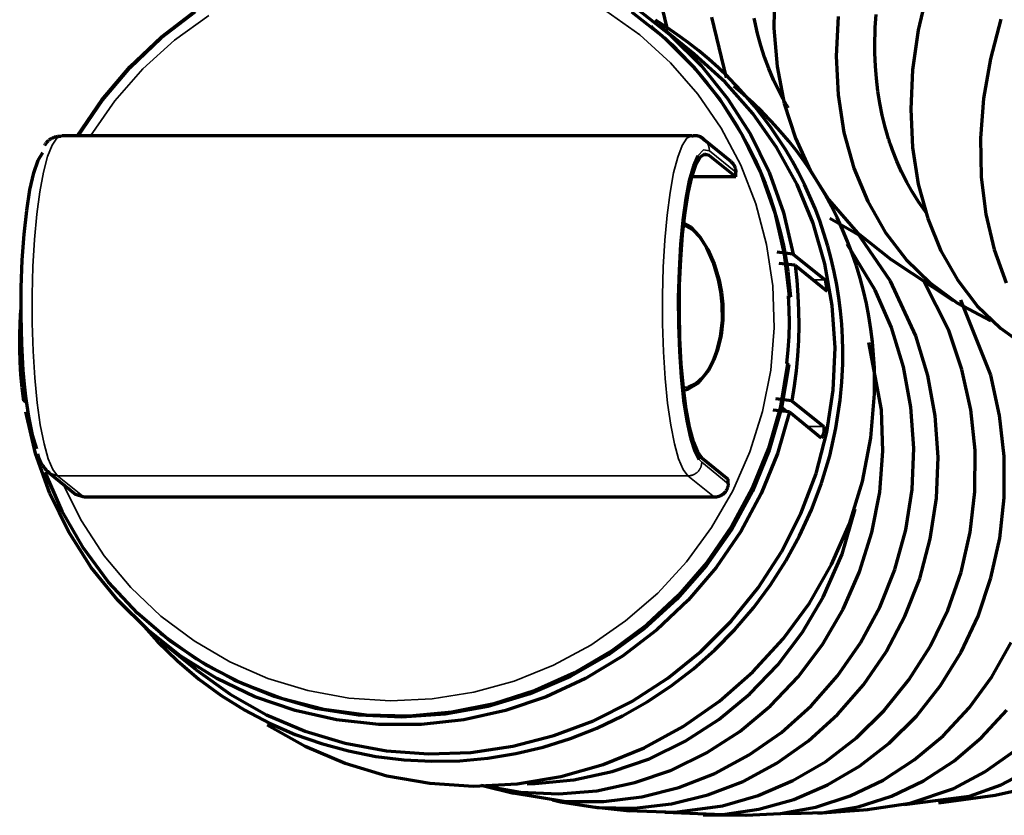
# Model space of a CAD drawing. Header units: millimetres. Extents: x 76 to 932, y 218 to 766.
# Tile 47 of 98: x 213 to 256, y 701 to 736. Entities that reach past the tile are written whole.
import ezdxf

# ---------------------------------------------------------------- set-up
doc = ezdxf.new("R2010")
doc.units = ezdxf.units.MM
doc.layers.add('Livello 1', color=18, linetype='Continuous', true_color=0x000000)

msp = doc.modelspace()

# ---------------------------------------------------------------- linework, layer by layer
at = {"layer": 'Livello 1', "color": 18, "lineweight": 70, "true_color": 0x000000}
for p, q in [((240.837, 737.059), (241.254, 735.337)), ((245.957, 737.172), (245.921, 735.443)), ((252.668, 737.097), (252.259, 735.355)), ((219.021, 735.016), (220.512, 736.155)), ((219.031, 735.065), (220.54, 736.223)), ((239.678, 736.163), (241.115, 735.023)), ((239.945, 736.261), (241.403, 735.115)), ((241.21, 735.483), (240.719, 735.792)), ((243.185, 735.93), (243.822, 733.263)), ((245.081, 735.753), (245.054, 735.887)), ((245.203, 735.214), (245.081, 735.753)), ((248.745, 735.961), (248.653, 734.222)), ((250.375, 735.478), (250.416, 736.05)), ((255.885, 735.838), (255.427, 734.099)), ((240.584, 735.475), (240.533, 735.517)), ((240.584, 735.475), (241.016, 735.105)), ((242.423, 734.307), (240.858, 735.573)), ((241.69, 735.157), (241.21, 735.483)), ((245.921, 735.443), (246.061, 733.76)), ((250.361, 735.196), (250.375, 735.478)), ((252.259, 735.355), (252.011, 733.612)), ((217.652, 733.753), (219.031, 735.065)), ((217.659, 733.718), (219.021, 735.016)), ((241.016, 735.105), (241.436, 734.72)), ((241.115, 735.023), (242.414, 733.728)), ((241.403, 735.115), (242.723, 733.81)), ((242.159, 734.815), (241.69, 735.157)), ((245.347, 734.688), (245.203, 735.214)), ((250.352, 734.769), (250.353, 734.91)), ((250.353, 734.91), (250.361, 735.196)), ((241.436, 734.72), (241.842, 734.321)), ((242.616, 734.458), (242.159, 734.815)), ((243.061, 734.085), (242.616, 734.458)), ((245.513, 734.173), (245.347, 734.688)), ((250.351, 734.628), (250.352, 734.769)), ((250.351, 734.557), (250.351, 734.628)), ((250.352, 734.483), (250.351, 734.557)), ((250.353, 734.413), (250.352, 734.483)), ((250.354, 734.342), (250.353, 734.413)), ((241.842, 734.321), (242.235, 733.909)), ((243.782, 733.076), (242.423, 734.307)), ((243.493, 733.697), (243.061, 734.085)), ((245.699, 733.668), (245.513, 734.173)), ((248.653, 734.222), (248.738, 732.515)), ((250.376, 733.781), (250.354, 734.342)), ((255.427, 734.099), (255.127, 732.353)), ((216.421, 732.303), (217.652, 733.753)), ((216.443, 732.286), (217.659, 733.718)), ((242.235, 733.909), (242.613, 733.484)), ((242.414, 733.728), (243.562, 732.293)), ((242.723, 733.81), (243.89, 732.363)), ((243.911, 733.295), (243.493, 733.697)), ((245.906, 733.178), (245.699, 733.668)), ((246.061, 733.76), (246.376, 732.144)), ((250.42, 733.231), (250.376, 733.781)), ((252.011, 733.612), (251.927, 731.887)), ((242.613, 733.484), (242.977, 733.047)), ((244.316, 732.879), (243.911, 733.295)), ((246.135, 732.698), (245.906, 733.178)), ((250.485, 732.684), (250.42, 733.231)), ((242.977, 733.047), (243.326, 732.597)), ((244.998, 731.7), (243.782, 733.076)), ((244.594, 732.536), (244.158, 732.903)), ((244.706, 732.449), (244.316, 732.879)), ((246.258, 732.462), (246.135, 732.698)), ((250.571, 732.151), (250.485, 732.684)), ((215.352, 730.73), (216.421, 732.303)), ((215.387, 730.726), (216.443, 732.286)), ((243.326, 732.597), (243.659, 732.136)), ((243.562, 732.293), (244.542, 730.737)), ((243.89, 732.363), (244.889, 730.793)), ((245.016, 732.154), (244.594, 732.536)), ((245.081, 732.006), (244.706, 732.449)), ((246.385, 732.229), (246.258, 732.462)), ((246.418, 732.173), (246.385, 732.229)), ((248.738, 732.515), (248.999, 730.867)), ((255.127, 732.353), (254.99, 730.617)), ((243.659, 732.136), (243.977, 731.663)), ((245.426, 731.758), (245.016, 732.154)), ((245.441, 731.551), (245.081, 732.006)), ((246.376, 732.144), (246.864, 730.617)), ((246.452, 732.113), (246.418, 732.173)), ((246.485, 732.056), (246.452, 732.113)), ((246.519, 732), (246.485, 732.056)), ((246.546, 731.954), (246.519, 732)), ((250.678, 731.622), (250.571, 732.151)), ((251.927, 731.887), (252.011, 730.211)), ((243.977, 731.663), (244.279, 731.181)), ((246.056, 730.197), (244.998, 731.7)), ((245.822, 731.348), (245.426, 731.758)), ((245.785, 731.084), (245.441, 731.551)), ((250.806, 731.104), (250.678, 731.622)), ((244.279, 731.181), (244.564, 730.688)), ((246.114, 730.606), (245.785, 731.084)), ((246.204, 730.926), (245.822, 731.348)), ((250.878, 730.846), (250.806, 731.104)), ((214.073, 730.506), (214.053, 730.488)), ((214.094, 730.523), (214.073, 730.506)), ((214.116, 730.54), (214.094, 730.523)), ((214.138, 730.556), (214.116, 730.54)), ((214.161, 730.571), (214.138, 730.556)), ((214.184, 730.586), (214.161, 730.571)), ((214.208, 730.599), (214.184, 730.586)), ((214.233, 730.612), (214.208, 730.599)), ((214.257, 730.624), (214.233, 730.612)), ((214.282, 730.635), (214.257, 730.624)), ((214.308, 730.645), (214.282, 730.635)), ((214.333, 730.654), (214.308, 730.645)), ((214.36, 730.662), (214.333, 730.654)), ((214.386, 730.67), (214.36, 730.662)), ((214.412, 730.676), (214.386, 730.67)), ((214.439, 730.682), (214.412, 730.676)), ((214.466, 730.686), (214.439, 730.682)), ((214.493, 730.69), (214.466, 730.686)), ((214.521, 730.693), (214.493, 730.69)), ((214.548, 730.695), (214.521, 730.693)), ((214.575, 730.696), (214.548, 730.695)), ((214.603, 730.696), (214.575, 730.696)), ((214.63, 730.695), (214.603, 730.696)), ((242.332, 730.726), (214.659, 730.726)), ((242.32, 730.7), (242.304, 730.695)), ((242.337, 730.705), (242.32, 730.7)), ((242.355, 730.709), (242.337, 730.705)), ((242.372, 730.713), (242.355, 730.709)), ((242.389, 730.716), (242.372, 730.713)), ((242.407, 730.719), (242.389, 730.716)), ((242.424, 730.72), (242.407, 730.719)), ((242.442, 730.722), (242.424, 730.72)), ((242.46, 730.722), (242.442, 730.722)), ((242.477, 730.723), (242.46, 730.722)), ((242.495, 730.722), (242.477, 730.723)), ((242.513, 730.721), (242.495, 730.722)), ((242.53, 730.719), (242.513, 730.721)), ((242.548, 730.717), (242.53, 730.719)), ((242.565, 730.714), (242.548, 730.717)), ((242.583, 730.71), (242.565, 730.714)), ((242.6, 730.706), (242.583, 730.71)), ((242.617, 730.702), (242.6, 730.706)), ((242.634, 730.696), (242.617, 730.702)), ((242.65, 730.69), (242.634, 730.696)), ((242.667, 730.684), (242.65, 730.69)), ((242.683, 730.677), (242.667, 730.684)), ((242.699, 730.669), (242.683, 730.677)), ((242.715, 730.661), (242.699, 730.669)), ((242.73, 730.652), (242.715, 730.661)), ((242.745, 730.643), (242.73, 730.652)), ((242.76, 730.634), (242.745, 730.643)), ((242.775, 730.623), (242.76, 730.634)), ((242.789, 730.613), (242.775, 730.623)), ((242.802, 730.602), (242.789, 730.613)), ((242.816, 730.59), (242.802, 730.602)), ((242.829, 730.578), (242.816, 730.59)), ((242.841, 730.565), (242.829, 730.578)), ((242.853, 730.552), (242.841, 730.565)), ((242.865, 730.539), (242.853, 730.552)), ((242.876, 730.525), (242.865, 730.539)), ((244.037, 729.587), (242.876, 730.525)), ((244.542, 730.737), (245.344, 729.079)), ((244.564, 730.688), (244.832, 730.186)), ((244.889, 730.793), (245.708, 729.118)), ((246.426, 730.116), (246.114, 730.606)), ((246.572, 730.49), (246.204, 730.926)), ((246.864, 730.617), (247.518, 729.199)), ((248.999, 730.867), (249.436, 729.301)), ((250.956, 730.592), (250.878, 730.846)), ((250.976, 730.529), (250.956, 730.592)), ((250.997, 730.465), (250.976, 730.529)), ((254.99, 730.617), (255.022, 728.92)), ((213.914, 730.319), (213.9, 730.296)), ((213.929, 730.342), (213.914, 730.319)), ((213.944, 730.365), (213.929, 730.342)), ((213.961, 730.387), (213.944, 730.365)), ((213.978, 730.408), (213.961, 730.387)), ((213.995, 730.429), (213.978, 730.408)), ((214.014, 730.449), (213.995, 730.429)), ((214.033, 730.469), (214.014, 730.449)), ((214.053, 730.488), (214.033, 730.469)), ((244.832, 730.186), (245.083, 729.675)), ((246.942, 728.585), (246.056, 730.197)), ((246.721, 729.617), (246.426, 730.116)), ((246.924, 730.042), (246.572, 730.49)), ((251.018, 730.402), (250.997, 730.465)), ((251.039, 730.342), (251.018, 730.402)), ((251.083, 730.215), (251.039, 730.342)), ((251.127, 730.091), (251.083, 730.215)), ((251.318, 729.604), (251.127, 730.091)), ((252.011, 730.211), (252.262, 728.603)), ((213.436, 729.093), (213.627, 729.647)), ((213.627, 729.647), (213.833, 729.992)), ((242.58, 729.837), (242.386, 729.396)), ((242.681, 729.781), (242.487, 729.439)), ((242.882, 729.922), (242.681, 729.781)), ((243.084, 729.862), (242.882, 729.922)), ((244.245, 728.924), (243.084, 729.862)), ((245.083, 729.675), (245.317, 729.156)), ((247.261, 729.583), (246.924, 730.042)), ((242.386, 729.396), (242.208, 728.765)), ((242.487, 729.439), (242.306, 728.909)), ((244.037, 729.587), (244.052, 729.574)), ((244.052, 729.574), (244.066, 729.561)), ((244.066, 729.561), (244.08, 729.547)), ((244.08, 729.547), (244.094, 729.533)), ((244.094, 729.533), (244.107, 729.519)), ((244.107, 729.519), (244.12, 729.504)), ((244.12, 729.504), (244.132, 729.488)), ((244.132, 729.488), (244.143, 729.472)), ((244.143, 729.472), (244.155, 729.456)), ((244.155, 729.456), (244.165, 729.439)), ((244.165, 729.439), (244.175, 729.423)), ((244.175, 729.423), (244.184, 729.405)), ((244.184, 729.405), (244.193, 729.388)), ((244.193, 729.388), (244.201, 729.37)), ((244.201, 729.37), (244.209, 729.352)), ((244.209, 729.352), (244.216, 729.333)), ((244.216, 729.333), (244.222, 729.315)), ((244.222, 729.315), (244.228, 729.296)), ((244.228, 729.296), (244.233, 729.277)), ((244.233, 729.277), (244.237, 729.258)), ((244.237, 729.258), (244.241, 729.238)), ((244.241, 729.238), (244.244, 729.219)), ((244.244, 729.219), (244.247, 729.2)), ((246.999, 729.107), (246.721, 729.617)), ((247.582, 729.112), (247.261, 729.583)), ((249.436, 729.301), (250.041, 727.837)), ((251.528, 729.135), (251.318, 729.604)), ((213.265, 728.352), (213.436, 729.093)), ((242.306, 728.909), (242.144, 728.207)), ((244.245, 728.924), (242.31, 728.924)), ((244.245, 728.924), (244.25, 729.121)), ((244.247, 729.2), (244.249, 729.18)), ((244.249, 729.18), (244.25, 729.16)), ((244.25, 729.16), (244.25, 729.141)), ((244.25, 729.141), (244.25, 729.121)), ((245.317, 729.156), (245.533, 728.63)), ((245.344, 729.079), (245.958, 727.336)), ((245.708, 729.118), (246.338, 727.357)), ((247.259, 728.589), (246.999, 729.107)), ((247.518, 729.199), (248.329, 727.908)), ((247.887, 728.631), (247.582, 729.112)), ((251.758, 728.68), (251.528, 729.135)), ((255.022, 728.92), (255.221, 727.283)), ((213.12, 727.445), (213.265, 728.352)), ((242.208, 728.765), (242.051, 727.964)), ((245.533, 728.63), (245.731, 728.096)), ((247.648, 726.881), (246.942, 728.585)), ((247.502, 728.061), (247.259, 728.589)), ((248.176, 728.14), (247.887, 728.631)), ((252.006, 728.243), (251.758, 728.68)), ((252.262, 728.603), (252.677, 727.086)), ((242.051, 727.964), (241.922, 727.022)), ((242.144, 728.207), (242.006, 727.354)), ((245.731, 728.096), (245.911, 727.556)), ((247.727, 727.526), (247.502, 728.061)), ((248.448, 727.639), (248.176, 728.14)), ((248.329, 727.908), (249.594, 726.458)), ((252.274, 727.819), (252.006, 728.243)), ((245.911, 727.556), (246.072, 727.01)), ((247.933, 726.984), (247.727, 727.526)), ((248.702, 727.129), (248.448, 727.639)), ((250.041, 727.837), (250.809, 726.496)), ((252.561, 727.41), (252.274, 727.819)), ((213.004, 726.408), (213.12, 727.445)), ((242.006, 727.354), (241.895, 726.373)), ((245.958, 727.336), (246.377, 725.533)), ((246.338, 727.357), (246.772, 725.533)), ((248.38, 727.107), (249.927, 726.214)), ((248.939, 726.611), (248.702, 727.129)), ((252.632, 727.315), (252.561, 727.41)), ((252.677, 727.086), (253.252, 725.674)), ((255.221, 727.283), (255.586, 725.727)), ((241.922, 727.022), (241.822, 725.964)), ((242.296, 726.705), (241.874, 726.93)), ((241.949, 726.835), (242.356, 726.616)), ((242.643, 726.327), (242.296, 726.705)), ((242.356, 726.616), (242.694, 726.249)), ((246.072, 727.01), (246.215, 726.459)), ((248.164, 725.103), (247.648, 726.881)), ((248.121, 726.435), (247.933, 726.984)), ((249.159, 726.086), (248.939, 726.611)), ((212.923, 725.265), (213.004, 726.408)), ((241.895, 726.373), (241.816, 725.297)), ((242.977, 725.798), (242.643, 726.327)), ((242.694, 726.249), (243.019, 725.734)), ((246.215, 726.459), (246.34, 725.904)), ((248.29, 725.88), (248.121, 726.435)), ((251.036, 724.345), (249.543, 726.518)), ((249.594, 726.458), (251.078, 725.279)), ((250.809, 726.496), (251.731, 725.293)), ((241.822, 725.964), (241.757, 724.821)), ((243.27, 725.145), (242.977, 725.798)), ((246.34, 725.904), (246.445, 725.344)), ((248.44, 725.319), (248.29, 725.88)), ((250.362, 723.953), (249.136, 725.967)), ((249.36, 725.553), (249.159, 726.086)), ((243.019, 725.734), (243.303, 725.099)), ((246.772, 725.533), (246.065, 725.618)), ((246.377, 725.533), (246.595, 723.688)), ((246.445, 725.344), (246.531, 724.782)), ((246.772, 725.533), (248.173, 724.401)), ((248.572, 724.754), (248.44, 725.319)), ((249.543, 725.013), (249.36, 725.553)), ((253.252, 725.674), (253.981, 724.394)), ((255.586, 725.727), (256.114, 724.274)), ((212.878, 724.062), (212.923, 725.265)), ((241.816, 725.297), (241.771, 724.161)), ((243.496, 724.404), (243.27, 725.145)), ((243.303, 725.099), (243.524, 724.38)), ((246.853, 725.039), (246.15, 725.124)), ((246.491, 725.11), (246.491, 725.11)), ((246.853, 725.039), (248.255, 723.907)), ((246.853, 725.039), (246.927, 724.381)), ((248.485, 723.276), (248.164, 725.103)), ((249.708, 724.468), (249.543, 725.013)), ((251.066, 725.29), (253.786, 723.498)), ((251.731, 725.293), (252.793, 724.249)), ((241.757, 724.821), (241.727, 723.632)), ((246.531, 724.782), (246.599, 724.217)), ((248.683, 724.184), (248.572, 724.754)), ((249.855, 723.917), (249.708, 724.468)), ((212.871, 722.828), (212.878, 724.062)), ((241.771, 724.161), (241.76, 722.993)), ((243.599, 723.875), (243.496, 724.404)), ((243.524, 724.38), (243.624, 723.865)), ((246.599, 724.217), (246.647, 723.65)), ((246.927, 724.381), (246.979, 723.72)), ((248.173, 724.401), (248.255, 723.907)), ((248.776, 723.611), (248.683, 724.184)), ((252.151, 721.939), (251.036, 724.345)), ((253.595, 722.171), (252.475, 724.408)), ((252.793, 724.249), (253.982, 723.371)), ((253.981, 724.394), (254.853, 723.258)), ((241.727, 723.632), (241.733, 722.429)), ((243.658, 723.332), (243.599, 723.875)), ((243.624, 723.865), (243.682, 723.336)), ((246.597, 723.108), (246.57, 723.702)), ((246.57, 723.702), (246.595, 723.688)), ((246.647, 723.65), (246.573, 723.65)), ((246.647, 723.65), (246.595, 723.688)), ((246.979, 723.72), (247.008, 723.058)), ((248.849, 723.036), (248.776, 723.611)), ((249.982, 723.362), (249.855, 723.917)), ((251.082, 722.305), (250.362, 723.953)), ((243.66, 722.609), (243.658, 723.332)), ((243.682, 723.336), (243.684, 722.63)), ((248.607, 721.423), (248.485, 723.276)), ((250.091, 722.802), (249.982, 723.362)), ((253.982, 723.371), (255.446, 722.609)), ((255.442, 720.217), (254.131, 723.505)), ((254.853, 723.258), (255.872, 722.274)), ((212.832, 722.509), (212.87, 723.078)), ((212.903, 721.61), (212.871, 722.828)), ((241.76, 722.993), (241.785, 721.836)), ((246.603, 722.513), (246.597, 723.108)), ((247.008, 723.058), (247.014, 722.395)), ((248.902, 722.458), (248.849, 723.036)), ((250.18, 722.24), (250.091, 722.802)), ((212.813, 721.94), (212.832, 722.509)), ((241.733, 722.429), (241.775, 721.251)), ((243.58, 721.91), (243.66, 722.609)), ((243.684, 722.63), (243.605, 721.953)), ((246.588, 721.918), (246.603, 722.513)), ((247.014, 722.395), (246.998, 721.732)), ((248.936, 721.878), (248.902, 722.458)), ((251.61, 720.584), (251.082, 722.305)), ((212.813, 721.37), (212.813, 721.94)), ((212.884, 722.161), (212.914, 720.732)), ((243.421, 721.265), (243.58, 721.91)), ((243.605, 721.953), (243.451, 721.325)), ((246.553, 721.324), (246.588, 721.918)), ((248.95, 721.298), (248.936, 721.878)), ((250.25, 721.674), (250.18, 722.24)), ((252.673, 720.21), (252.151, 721.939)), ((254.177, 720.467), (253.595, 722.171)), ((255.872, 722.274), (257.014, 721.466)), ((212.972, 720.443), (212.903, 721.61)), ((241.785, 721.836), (241.844, 720.718)), ((246.998, 721.732), (246.959, 721.071)), ((248.527, 719.561), (248.607, 721.423)), ((250.649, 718.7), (250.093, 721.656)), ((250.302, 721.107), (250.25, 721.674)), ((212.831, 720.8), (212.813, 721.37)), ((241.775, 721.251), (241.852, 720.132)), ((243.256, 720.827), (243.421, 721.265)), ((243.451, 721.325), (243.29, 720.898)), ((246.497, 720.732), (246.553, 721.324)), ((246.959, 721.071), (246.898, 720.411)), ((248.944, 720.718), (248.95, 721.298)), ((250.333, 720.538), (250.302, 721.107)), ((212.869, 720.231), (212.831, 720.8)), ((213.096, 719.148), (212.923, 720.718)), ((241.844, 720.718), (241.936, 719.677)), ((243.059, 720.443), (243.256, 720.827)), ((243.29, 720.898), (243.098, 720.524)), ((246.523, 720.718), (246.208, 718.848)), ((246.574, 720.679), (246.254, 718.778)), ((246.523, 720.718), (246.497, 720.732)), ((246.523, 720.718), (246.574, 720.679)), ((248.906, 719.917), (248.944, 720.718)), ((251.939, 718.809), (251.61, 720.584)), ((212.925, 719.664), (212.869, 720.231)), ((213.075, 719.363), (212.972, 720.443)), ((241.852, 720.132), (241.961, 719.109)), ((242.614, 719.882), (243.059, 720.443)), ((243.098, 720.524), (242.809, 720.122)), ((246.898, 720.411), (246.814, 719.753)), ((250.346, 719.968), (250.333, 720.538)), ((253.001, 718.428), (252.673, 720.21)), ((254.566, 718.704), (254.177, 720.467)), ((255.832, 718.45), (255.442, 720.217)), ((242.144, 719.603), (242.614, 719.882)), ((242.189, 719.698), (242.146, 719.691)), ((242.5, 719.843), (242.189, 719.698)), ((242.809, 720.122), (242.5, 719.843)), ((246.814, 719.753), (246.708, 719.099)), ((248.832, 719.12), (248.906, 719.917)), ((250.339, 719.399), (250.346, 719.968)), ((213, 719.099), (212.925, 719.664)), ((213.21, 718.407), (213.075, 719.363)), ((241.936, 719.677), (242.058, 718.746)), ((241.95, 719.554), (242.146, 719.603)), ((248.249, 717.712), (248.527, 719.561)), ((250.184, 717.465), (250.339, 719.399)), ((213.12, 719), (213, 719.099)), ((241.961, 719.109), (242.1, 718.21)), ((246.208, 718.848), (245.69, 717.017)), ((246.708, 719.099), (246.005, 719.183)), ((246.708, 719.099), (248.11, 717.963)), ((248.645, 717.889), (248.832, 719.12)), ((213.514, 716.784), (213.082, 718.605)), ((213.373, 717.606), (213.21, 718.407)), ((242.058, 718.746), (242.206, 717.949)), ((246.254, 718.778), (245.722, 716.922)), ((246.602, 718.605), (245.896, 718.686)), ((246.602, 718.605), (246.081, 716.784)), ((246.261, 718.813), (246.469, 718.644)), ((246.602, 718.605), (248.004, 717.469)), ((250.71, 716.89), (250.649, 718.7)), ((252.065, 717.01), (251.939, 718.809)), ((253.129, 716.626), (253.001, 718.428)), ((254.757, 716.911), (254.566, 718.704)), ((256.028, 716.654), (255.832, 718.45)), ((242.1, 718.21), (242.264, 717.462)), ((248.11, 717.963), (248.113, 717.941)), ((213.558, 716.982), (213.373, 717.606)), ((242.206, 717.949), (242.376, 717.314)), ((247.773, 715.899), (248.249, 717.712)), ((248.05, 717.546), (248.039, 717.526)), ((248.06, 717.567), (248.05, 717.546)), ((248.069, 717.587), (248.06, 717.567)), ((248.077, 717.608), (248.069, 717.587)), ((248.085, 717.629), (248.077, 717.608)), ((248.092, 717.651), (248.085, 717.629)), ((248.098, 717.672), (248.092, 717.651)), ((248.104, 717.694), (248.098, 717.672)), ((248.109, 717.716), (248.104, 717.694)), ((248.113, 717.738), (248.109, 717.716)), ((248.113, 717.941), (248.116, 717.918)), ((248.116, 717.761), (248.113, 717.738)), ((248.116, 717.918), (248.119, 717.896)), ((248.118, 717.783), (248.116, 717.761)), ((248.12, 717.806), (248.118, 717.783)), ((248.119, 717.896), (248.12, 717.873)), ((248.12, 717.873), (248.121, 717.851)), ((248.121, 717.828), (248.12, 717.806)), ((248.121, 717.851), (248.121, 717.828)), ((248.372, 716.672), (248.645, 717.889)), ((242.264, 717.462), (242.448, 716.89)), ((242.376, 717.314), (242.563, 716.855)), ((248.016, 717.488), (248.004, 717.469)), ((248.028, 717.507), (248.016, 717.488)), ((248.039, 717.526), (248.028, 717.507)), ((249.814, 715.557), (250.184, 717.465)), ((214.143, 715.028), (213.514, 716.784)), ((213.592, 716.767), (213.607, 716.713)), ((213.607, 716.713), (213.623, 716.66)), ((242.448, 716.89), (242.646, 716.513)), ((242.563, 716.855), (242.761, 716.594)), ((245.69, 717.017), (244.973, 715.253)), ((245.722, 716.922), (244.987, 715.133)), ((246.081, 716.784), (245.367, 715.028)), ((248.014, 715.472), (248.372, 716.672)), ((250.568, 715.084), (250.71, 716.89)), ((251.987, 715.208), (252.065, 717.01)), ((254.749, 715.109), (254.757, 716.911)), ((213.623, 716.66), (213.642, 716.607)), ((213.642, 716.607), (213.662, 716.555)), ((213.662, 716.555), (213.684, 716.504)), ((213.684, 716.504), (213.707, 716.453)), ((213.707, 716.453), (213.733, 716.404)), ((213.733, 716.404), (213.76, 716.355)), ((213.76, 716.355), (213.788, 716.307)), ((213.788, 716.307), (213.819, 716.26)), ((213.819, 716.26), (213.851, 716.214)), ((242.761, 716.594), (243.922, 715.652)), ((253.057, 714.82), (253.129, 716.626)), ((256.03, 714.848), (256.028, 716.654)), ((213.851, 716.214), (213.884, 716.169)), ((213.884, 716.169), (213.919, 716.126)), ((213.919, 716.126), (213.955, 716.084)), ((214.673, 714.244), (213.927, 715.962)), ((213.955, 716.084), (213.993, 716.042)), ((213.993, 716.042), (214.032, 716.003)), ((214.032, 716.003), (214.073, 715.964)), ((214.073, 715.964), (214.114, 715.927)), ((214.114, 715.927), (215.275, 714.989)), ((247.107, 714.146), (247.773, 715.899)), ((243.909, 715.372), (243.905, 715.351)), ((243.912, 715.392), (243.909, 715.372)), ((243.914, 715.413), (243.912, 715.392)), ((243.916, 715.434), (243.914, 715.413)), ((243.917, 715.455), (243.916, 715.434)), ((243.917, 715.455), (243.922, 715.652)), ((247.573, 714.304), (248.014, 715.472)), ((249.235, 713.698), (249.814, 715.557)), ((214.961, 713.355), (214.143, 715.028)), ((215.638, 714.862), (215.275, 714.989)), ((243.61, 714.942), (243.591, 714.932)), ((243.628, 714.952), (243.61, 714.942)), ((243.645, 714.964), (243.628, 714.952)), ((243.662, 714.975), (243.645, 714.964)), ((243.679, 714.988), (243.662, 714.975)), ((243.695, 715.001), (243.679, 714.988)), ((243.711, 715.014), (243.695, 715.001)), ((243.726, 715.028), (243.711, 715.014)), ((243.741, 715.043), (243.726, 715.028)), ((243.756, 715.058), (243.741, 715.043)), ((243.77, 715.073), (243.756, 715.058)), ((243.783, 715.09), (243.77, 715.073)), ((243.796, 715.106), (243.783, 715.09)), ((243.808, 715.123), (243.796, 715.106)), ((243.819, 715.14), (243.808, 715.123)), ((243.83, 715.158), (243.819, 715.14)), ((243.841, 715.176), (243.83, 715.158)), ((243.851, 715.194), (243.841, 715.176)), ((243.86, 715.213), (243.851, 715.194)), ((243.868, 715.232), (243.86, 715.213)), ((243.876, 715.251), (243.868, 715.232)), ((243.883, 715.271), (243.876, 715.251)), ((243.89, 715.291), (243.883, 715.271)), ((243.895, 715.311), (243.89, 715.291)), ((243.901, 715.331), (243.895, 715.311)), ((243.905, 715.351), (243.901, 715.331)), ((244.987, 715.133), (244.058, 713.437)), ((244.973, 715.253), (244.067, 713.574)), ((245.367, 715.028), (244.468, 713.355)), ((250.225, 713.31), (250.568, 715.084)), ((251.709, 713.426), (251.987, 715.208)), ((254.542, 713.324), (254.749, 715.109)), ((243.311, 714.862), (215.638, 714.862)), ((243.332, 714.862), (243.311, 714.862)), ((243.353, 714.863), (243.332, 714.862)), ((243.374, 714.865), (243.353, 714.863)), ((243.394, 714.868), (243.374, 714.865)), ((243.415, 714.871), (243.394, 714.868)), ((243.435, 714.875), (243.415, 714.871)), ((243.455, 714.88), (243.435, 714.875)), ((243.476, 714.885), (243.455, 714.88)), ((243.496, 714.891), (243.476, 714.885)), ((243.515, 714.898), (243.496, 714.891)), ((243.535, 714.906), (243.515, 714.898)), ((243.554, 714.914), (243.535, 714.906)), ((243.573, 714.922), (243.554, 714.914)), ((243.591, 714.932), (243.573, 714.922)), ((252.787, 713.034), (253.057, 714.82)), ((255.836, 713.063), (256.03, 714.848)), ((215.607, 712.629), (214.673, 714.244)), ((246.258, 712.47), (247.107, 714.146)), ((247.051, 713.165), (247.573, 714.304)), ((248.913, 712.357), (249.489, 714.34)), ((248.453, 711.913), (249.235, 713.698)), ((215.957, 711.786), (214.961, 713.355)), ((244.058, 713.437), (242.946, 711.849)), ((244.067, 713.574), (242.983, 712.004)), ((244.468, 713.355), (243.394, 711.786)), ((249.685, 711.588), (250.225, 713.31)), ((251.232, 711.697), (251.709, 713.426)), ((254.141, 711.581), (254.542, 713.324)), ((246.45, 712.068), (247.051, 713.165)), ((252.323, 711.302), (252.787, 713.034)), ((255.453, 711.32), (255.836, 713.063)), ((216.717, 711.129), (215.607, 712.629)), ((245.236, 710.89), (246.258, 712.47)), ((248.087, 710.473), (248.913, 712.357)), ((242.983, 712.004), (241.735, 710.561)), ((245.775, 711.013), (246.45, 712.068)), ((247.479, 710.219), (248.453, 711.913)), ((217.121, 710.339), (215.957, 711.786)), ((242.946, 711.849), (241.665, 710.392)), ((243.394, 711.786), (242.16, 710.339)), ((248.958, 709.948), (249.685, 711.588)), ((250.568, 710.036), (251.232, 711.697)), ((253.552, 709.905), (254.141, 711.581)), ((217.989, 709.768), (216.717, 711.129)), ((251.673, 709.641), (252.323, 711.302)), ((254.885, 709.648), (255.453, 711.32)), ((244.052, 709.429), (245.236, 710.89)), ((245.027, 710.004), (245.775, 711.013)), ((218.438, 709.037), (217.121, 710.339)), ((241.665, 710.392), (240.234, 709.09)), ((241.735, 710.561), (240.338, 709.26)), ((242.16, 710.339), (240.78, 709.037)), ((246.324, 708.642), (247.479, 710.219)), ((247.172, 708.935), (248.087, 710.473)), ((219.408, 708.561), (217.989, 709.768)), ((244.212, 709.055), (245.027, 710.004)), ((248.055, 708.406), (248.958, 709.948)), ((249.724, 708.47), (250.568, 710.036)), ((252.785, 708.318), (253.552, 709.905)), ((242.721, 708.099), (244.052, 709.429)), ((250.846, 708.078), (251.673, 709.641)), ((254.143, 708.064), (254.885, 709.648)), ((218.279, 709.186), (218.866, 708.533)), ((219.892, 707.887), (218.438, 709.037)), ((218.985, 708.893), (219.037, 708.85)), ((240.234, 709.09), (238.668, 707.954)), ((240.338, 709.26), (238.81, 708.12)), ((240.78, 709.037), (239.269, 707.887)), ((243.333, 708.163), (244.212, 709.055)), ((246.092, 707.513), (247.172, 708.935)), ((218.866, 708.533), (219.739, 707.679)), ((218.996, 708.565), (220.561, 707.298)), ((220.573, 707.75), (219.038, 708.85)), ((220.955, 707.528), (219.408, 708.561)), ((245.003, 707.203), (246.324, 708.642)), ((248.714, 707.02), (249.724, 708.47)), ((255.494, 706.984), (256.344, 708.484)), ((238.81, 708.12), (237.169, 707.157)), ((241.259, 706.917), (242.721, 708.099)), ((242.394, 707.334), (243.333, 708.163)), ((246.987, 706.984), (248.055, 708.406)), ((249.856, 706.632), (250.846, 708.078)), ((251.852, 706.843), (252.785, 708.318)), ((253.236, 706.596), (254.143, 708.064)), ((219.739, 707.679), (220.672, 706.886)), ((221.466, 706.907), (219.892, 707.887)), ((222.227, 706.833), (220.573, 707.75)), ((238.668, 707.954), (236.989, 706.998)), ((239.269, 707.887), (237.647, 706.907)), ((220.562, 707.295), (222.05, 706.222)), ((222.611, 706.674), (220.955, 707.528)), ((237.169, 707.157), (235.436, 706.381)), ((241.401, 706.572), (242.394, 707.334)), ((243.534, 705.919), (245.003, 707.203)), ((244.863, 706.233), (246.092, 707.513)), ((220.672, 706.886), (221.66, 706.166)), ((223.142, 706.109), (221.466, 706.907)), ((223.979, 706.113), (222.227, 706.833)), ((236.989, 706.998), (235.219, 706.236)), ((237.647, 706.907), (235.932, 706.109)), ((239.682, 705.901), (241.259, 706.917)), ((245.772, 705.707), (246.987, 706.984)), ((247.552, 705.704), (248.714, 707.02)), ((250.766, 705.499), (251.852, 706.843)), ((254.49, 705.616), (255.494, 706.984)), ((224.356, 706.011), (222.611, 706.674)), ((235.436, 706.381), (233.632, 705.799)), ((240.358, 705.88), (241.401, 706.572)), ((248.716, 705.323), (249.856, 706.632)), ((252.179, 705.259), (253.236, 706.596)), ((221.66, 706.166), (222.698, 705.52)), ((222.05, 706.222), (223.649, 705.319)), ((224.899, 705.503), (223.142, 706.109)), ((225.804, 705.594), (223.979, 706.113)), ((226.169, 705.552), (224.356, 706.011)), ((235.219, 706.236), (233.379, 705.683)), ((235.932, 706.109), (234.146, 705.503)), ((238.009, 705.058), (239.682, 705.901)), ((239.271, 705.266), (240.358, 705.88)), ((241.935, 704.804), (243.534, 705.919)), ((243.5, 705.108), (244.863, 706.233)), ((222.698, 705.52), (223.781, 704.949)), ((226.716, 705.093), (224.899, 705.503)), ((227.681, 705.295), (225.804, 705.594)), ((228.026, 705.298), (226.169, 705.552)), ((233.379, 705.683), (231.493, 705.337)), ((233.632, 705.799), (231.781, 705.425)), ((234.146, 705.503), (232.309, 705.093)), ((244.427, 704.589), (245.772, 705.707)), ((246.255, 704.543), (247.552, 705.704)), ((249.542, 704.303), (250.766, 705.499)), ((253.348, 704.391), (254.49, 705.616)), ((255.04, 704.317), (256.143, 705.524)), ((223.649, 705.319), (225.34, 704.6)), ((228.572, 704.889), (226.716, 705.093)), ((229.586, 705.206), (227.681, 705.295)), ((229.904, 705.256), (228.026, 705.298)), ((231.493, 705.337), (229.586, 705.206)), ((231.781, 705.425), (229.904, 705.256)), ((232.309, 705.093), (230.443, 704.889)), ((236.26, 704.402), (238.009, 705.058)), ((238.145, 704.73), (239.271, 705.266)), ((242.026, 704.159), (243.5, 705.108)), ((247.443, 704.169), (248.716, 705.323)), ((250.988, 704.077), (252.179, 705.259)), ((223.684, 704.882), (225.34, 703.936)), ((223.781, 704.949), (224.904, 704.458)), ((225.34, 704.6), (227.103, 704.07)), ((230.443, 704.889), (228.572, 704.889)), ((236.986, 704.275), (238.145, 704.73)), ((240.225, 703.873), (241.935, 704.804)), ((242.971, 703.647), (244.427, 704.589)), ((224.904, 704.458), (226.06, 704.053)), ((234.455, 703.936), (236.26, 704.402)), ((235.8, 703.901), (236.986, 704.275)), ((240.459, 703.389), (242.026, 704.159)), ((244.842, 703.552), (246.255, 704.543)), ((246.058, 703.188), (247.443, 704.169)), ((248.2, 703.273), (249.542, 704.303)), ((252.084, 703.333), (253.348, 704.391)), ((253.818, 703.277), (255.04, 704.317)), ((225.34, 703.936), (227.095, 703.188)), ((226.06, 704.053), (227.244, 703.728)), ((227.103, 704.07), (228.917, 703.735)), ((227.244, 703.728), (228.45, 703.488)), ((228.917, 703.735), (230.762, 703.601)), ((232.615, 703.668), (234.455, 703.936)), ((234.592, 703.615), (235.8, 703.901)), ((238.427, 703.136), (240.225, 703.873)), ((249.68, 703.065), (250.988, 704.077)), ((255.189, 702.814), (256.472, 703.725)), ((228.45, 703.488), (229.671, 703.337)), ((229.671, 703.337), (230.903, 703.277)), ((230.762, 703.601), (232.615, 703.668)), ((230.903, 703.277), (232.137, 703.301)), ((232.137, 703.301), (233.369, 703.414)), ((233.369, 703.414), (234.592, 703.615)), ((238.823, 702.822), (240.459, 703.389)), ((241.426, 702.892), (242.971, 703.647)), ((243.334, 702.74), (244.842, 703.552)), ((246.759, 702.426), (248.2, 703.273)), ((250.718, 702.451), (252.084, 703.333)), ((252.495, 702.416), (253.818, 703.277)), ((227.095, 703.188), (228.928, 702.642)), ((236.563, 702.606), (238.427, 703.136)), ((239.813, 702.338), (241.426, 702.892)), ((244.578, 702.395), (246.058, 703.188)), ((248.274, 702.236), (249.68, 703.065)), ((255.894, 702.236), (257.214, 702.934)), ((228.928, 702.642), (230.815, 702.31)), ((234.657, 702.292), (236.563, 702.606)), ((235.436, 702.296), (237.14, 702.455)), ((237.14, 702.455), (238.823, 702.822)), ((241.752, 702.127), (243.334, 702.74)), ((245.239, 701.77), (246.759, 702.426)), ((249.269, 701.76), (250.718, 702.451)), ((251.091, 701.746), (252.495, 702.416)), ((253.819, 702.088), (255.189, 702.814)), ((230.815, 702.31), (232.733, 702.19)), ((232.733, 702.19), (234.657, 702.292)), ((233.071, 702.225), (234.805, 701.922)), ((233.192, 702.197), (234.491, 701.88)), ((235.088, 702.289), (235.436, 702.296)), ((236.479, 701.848), (238.156, 701.985)), ((238.156, 701.985), (239.813, 702.338)), ((240.118, 701.714), (241.752, 702.127)), ((243.026, 701.798), (244.578, 702.395)), ((246.792, 701.601), (248.274, 702.236)), ((251.909, 701.439), (253.819, 702.088)), ((254.509, 701.742), (255.894, 702.236)), ((255.634, 701.784), (257.503, 702.204)), ((234.386, 701.908), (236.79, 701.516)), ((234.805, 701.922), (236.479, 701.848)), ((236.208, 701.58), (236.557, 701.499)), ((238.456, 701.509), (240.118, 701.714)), ((241.425, 701.407), (243.026, 701.798)), ((243.663, 701.315), (245.239, 701.77)), ((245.255, 701.171), (246.792, 701.601)), ((247.759, 701.266), (249.269, 701.76)), ((249.626, 701.283), (251.091, 701.746)), ((251.637, 701.375), (254.509, 701.742)), ((253.145, 701.46), (255.632, 701.784)), ((236.557, 701.499), (238.166, 701.255)), ((236.79, 701.516), (238.456, 701.509)), ((237.972, 701.273), (239.578, 701.1)), ((238.166, 701.255), (239.797, 701.223)), ((239.507, 701.111), (241.588, 701.04)), ((239.797, 701.223), (241.425, 701.407)), ((241.588, 701.04), (243.663, 701.315)), ((243.685, 700.948), (245.255, 701.171)), ((246.208, 700.98), (247.759, 701.266)), ((247.856, 701.001), (250.062, 701.156)), ((248.122, 701.026), (249.626, 701.283)), ((249.931, 701.146), (251.909, 701.439)), ((241.134, 701.044), (243.685, 700.948)), ((242.813, 700.92), (244.731, 700.906)), ((244.696, 700.906), (246.208, 700.98)), ((246.283, 700.998), (246.601, 700.98)), ((246.601, 700.98), (248.122, 701.026))]:
    msp.add_line(p, q, dxfattribs=at)
at = {"layer": 'Livello 1', "color": 18, "lineweight": 35, "true_color": 0x000000}
for p, q in [((240.031, 735.15), (238.55, 736.208)), ((221.115, 736.004), (219.607, 734.91)), ((219.607, 734.91), (218.226, 733.654)), ((241.38, 733.926), (240.031, 735.15)), ((218.226, 733.654), (216.992, 732.254)), ((242.579, 732.554), (241.38, 733.926)), ((216.992, 732.254), (215.919, 730.726)), ((243.613, 731.051), (242.579, 732.554)), ((244.469, 729.439), (243.613, 731.051)), ((214.442, 730.624), (214.232, 730.313)), ((214.659, 730.726), (214.442, 730.624)), ((241.896, 730.296), (242.105, 730.613)), ((242.105, 730.613), (242.321, 730.726)), ((242.876, 730.529), (242.891, 730.516)), ((242.891, 730.516), (242.906, 730.503)), ((242.906, 730.503), (242.92, 730.489)), ((214.232, 730.313), (214.034, 729.809)), ((241.699, 729.784), (241.896, 730.296)), ((242.832, 730.109), (242.58, 729.837)), ((243.089, 730.059), (242.832, 730.109)), ((242.92, 730.489), (242.933, 730.475)), ((242.933, 730.475), (242.947, 730.46)), ((242.947, 730.46), (242.959, 730.445)), ((242.959, 730.445), (242.972, 730.429)), ((242.972, 730.429), (242.983, 730.413)), ((242.983, 730.413), (242.994, 730.397)), ((242.994, 730.397), (243.005, 730.38)), ((243.005, 730.38), (243.015, 730.363)), ((243.015, 730.363), (243.024, 730.346)), ((243.024, 730.346), (243.033, 730.328)), ((243.033, 730.328), (243.041, 730.31)), ((243.041, 730.31), (243.049, 730.292)), ((243.049, 730.292), (243.056, 730.273)), ((243.056, 730.273), (243.062, 730.254)), ((243.062, 730.254), (243.068, 730.235)), ((243.068, 730.235), (243.073, 730.216)), ((243.073, 730.216), (243.077, 730.197)), ((243.077, 730.197), (243.081, 730.178)), ((243.081, 730.178), (243.084, 730.158)), ((243.084, 730.158), (243.086, 730.138)), ((243.086, 730.138), (243.088, 730.119)), ((243.088, 730.119), (243.089, 730.099)), ((243.089, 730.099), (243.09, 730.079)), ((243.09, 730.079), (243.089, 730.059)), ((214.034, 729.809), (213.853, 729.121)), ((241.519, 729.089), (241.699, 729.784)), ((243.084, 729.862), (242.761, 729.862)), ((244.25, 729.121), (243.089, 730.059)), ((245.136, 727.731), (244.469, 729.439)), ((213.853, 729.121), (213.694, 728.267)), ((241.362, 728.232), (241.519, 729.089)), ((213.694, 728.267), (213.562, 727.276)), ((241.232, 727.241), (241.362, 728.232)), ((245.605, 725.957), (245.136, 727.731)), ((213.562, 727.276), (213.461, 726.172)), ((241.131, 726.137), (241.232, 727.241)), ((213.461, 726.172), (213.392, 724.987)), ((241.064, 724.951), (241.131, 726.137)), ((245.871, 724.133), (245.605, 725.957)), ((213.392, 724.987), (213.359, 723.752)), ((241.032, 723.72), (241.064, 724.951)), ((245.93, 722.288), (245.871, 724.133)), ((247.643, 724.401), (248.173, 724.401)), ((213.359, 723.752), (213.362, 722.503)), ((241.036, 722.475), (241.032, 723.72)), ((213.362, 722.503), (213.401, 721.272)), ((241.076, 721.247), (241.036, 722.475)), ((245.781, 720.443), (245.93, 722.288)), ((213.401, 721.272), (213.475, 720.097)), ((241.15, 720.079), (241.076, 721.247)), ((245.427, 718.622), (245.781, 720.443)), ((213.475, 720.097), (213.582, 719.011)), ((241.257, 718.996), (241.15, 720.079)), ((242.146, 719.691), (241.954, 719.691)), ((213.582, 719.011), (213.718, 718.04)), ((241.393, 718.03), (241.257, 718.996)), ((244.872, 716.848), (245.427, 718.622)), ((213.718, 718.04), (213.881, 717.211)), ((241.555, 717.204), (241.393, 718.03)), ((248.11, 717.963), (247.392, 717.963)), ((213.881, 717.211), (214.065, 716.552)), ((241.739, 716.548), (241.555, 717.204)), ((244.123, 715.144), (244.872, 716.848)), ((214.065, 716.552), (214.266, 716.075)), ((241.94, 716.075), (241.739, 716.548)), ((242.646, 716.513), (242.756, 716.396)), ((242.73, 716.232), (242.736, 716.252)), ((242.736, 716.252), (242.741, 716.272)), ((242.741, 716.272), (242.745, 716.293)), ((242.745, 716.293), (242.749, 716.313)), ((242.749, 716.313), (242.751, 716.334)), ((242.751, 716.334), (242.754, 716.355)), ((242.754, 716.355), (242.755, 716.376)), ((242.755, 716.376), (242.756, 716.396)), ((242.756, 716.396), (243.917, 715.455)), ((214.114, 715.927), (214.477, 715.8)), ((214.266, 716.075), (214.477, 715.8)), ((242.151, 715.8), (241.94, 716.075)), ((242.151, 715.8), (242.171, 715.801)), ((242.171, 715.801), (242.192, 715.802)), ((242.192, 715.802), (242.213, 715.804)), ((242.213, 715.804), (242.234, 715.806)), ((242.234, 715.806), (242.255, 715.81)), ((242.255, 715.81), (242.275, 715.814)), ((242.275, 715.814), (242.295, 715.818)), ((242.295, 715.818), (242.316, 715.824)), ((242.316, 715.824), (242.336, 715.83)), ((242.336, 715.83), (242.355, 715.837)), ((242.355, 715.837), (242.375, 715.844)), ((242.375, 715.844), (242.394, 715.852)), ((242.394, 715.852), (242.413, 715.861)), ((242.413, 715.861), (242.432, 715.871)), ((242.432, 715.871), (242.45, 715.881)), ((242.45, 715.881), (242.468, 715.891)), ((242.468, 715.891), (242.486, 715.903)), ((242.486, 715.903), (242.503, 715.915)), ((242.503, 715.915), (242.519, 715.927)), ((242.519, 715.927), (242.536, 715.94)), ((242.536, 715.94), (242.552, 715.954)), ((242.552, 715.954), (242.567, 715.968)), ((242.567, 715.968), (242.582, 715.983)), ((242.582, 715.983), (242.596, 715.998)), ((242.596, 715.998), (242.61, 716.013)), ((242.61, 716.013), (242.623, 716.029)), ((242.623, 716.029), (242.636, 716.046)), ((242.636, 716.046), (242.648, 716.063)), ((242.648, 716.063), (242.66, 716.08)), ((242.66, 716.08), (242.671, 716.098)), ((242.671, 716.098), (242.681, 716.116)), ((242.681, 716.116), (242.691, 716.135)), ((242.691, 716.135), (242.7, 716.154)), ((242.7, 716.154), (242.709, 716.173)), ((242.709, 716.173), (242.716, 716.192)), ((242.716, 716.192), (242.723, 716.212)), ((242.723, 716.212), (242.73, 716.232)), ((214.477, 715.8), (215.638, 714.862)), ((242.151, 715.8), (214.477, 715.8)), ((214.703, 715.451), (215.524, 713.821)), ((243.311, 714.862), (242.151, 715.8)), ((243.189, 713.532), (244.123, 715.144)), ((215.524, 713.821), (216.524, 712.297)), ((242.084, 712.029), (243.189, 713.532)), ((216.524, 712.297), (217.692, 710.9)), ((240.82, 710.657), (242.084, 712.029)), ((217.692, 710.9), (219.013, 709.648)), ((239.413, 709.433), (240.82, 710.657)), ((219.013, 709.648), (220.469, 708.558)), ((237.882, 708.374), (239.413, 709.433)), ((220.469, 708.558), (222.042, 707.64)), ((236.247, 707.492), (237.882, 708.374)), ((222.042, 707.64), (223.712, 706.91)), ((234.527, 706.797), (236.247, 707.492)), ((223.712, 706.91), (225.458, 706.378)), ((232.745, 706.303), (234.527, 706.797)), ((225.458, 706.378), (227.258, 706.049)), ((230.924, 706.011), (232.745, 706.303)), ((227.258, 706.049), (229.088, 705.926)), ((229.088, 705.926), (230.924, 706.011))]:
    msp.add_line(p, q, dxfattribs=at)

doc.saveas('drawing.dxf')
